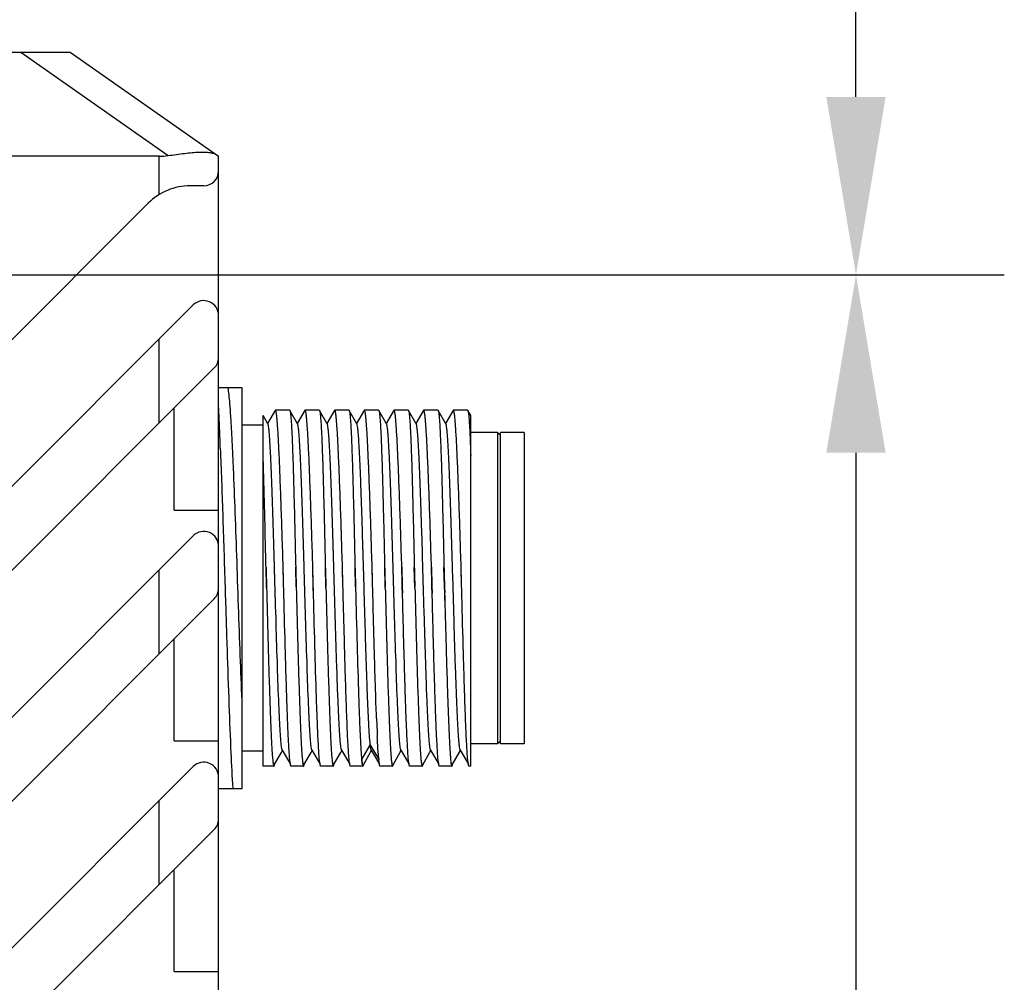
# Model space of a CAD drawing. Header units: millimetres. Extents: x 96 to 523, y 96 to 358.
# Tile 11 of 13: x 390 to 407, y 269 to 285. Entities that reach past the tile are written whole.
import ezdxf

# ---------------------------------------------------------------- set-up
doc = ezdxf.new("R2010")
doc.units = ezdxf.units.MM
doc.header["$LTSCALE"] = 32.67
doc.header["$PDMODE"] = 3
doc.header["$PDSIZE"] = 8
doc.layers.get('0').update_dxf_attribs({"linetype": 'CONTINUOUS'})
doc.layers.get('Defpoints').update_dxf_attribs({"linetype": 'CONTINUOUS'})
doc.layers.add('00_COMPONENTS', color=7, linetype='CONTINUOUS')
doc.layers.add('51__DRAFT_DIMS', color=7, linetype='CONTINUOUS')
doc.styles.get("Standard").update_dxf_attribs({"font": 'Roboto-Regular.ttf'})
doc.dimstyles.new('DIMSTYLE_1', dxfattribs={"dimtxt": 3, "dimasz": 3, "dimexe": 2.5, "dimexo": 0.5, "dimgap": 0.75, "dimtad": 1, "dimlfac": 2, "dimdsep": 46, "dimtxsty": 'STANDARD', "dimblk": '_FILLED', "dimblk1": '_FILLED', "dimblk2": '_FILLED', "dimcen": 0.09, "dimclrt": 3, "dimazin": 2, "dimtp": 0.5, "dimtm": 0.5, "dimtfac": 1, "dimtofl": 0, "dimtmove": 0, "dimatfit": 3, "dimldrblk": '_FILLED', "dimfxl": 1, "dimtolj": 1, "dimarcsym": 0})
doc.dimstyles.new('DIMSTYLE_3', dxfattribs={"dimtxt": 3, "dimasz": 3, "dimexe": 2.5, "dimexo": 0.5, "dimgap": 0.75, "dimtad": 1, "dimdec": 1, "dimlfac": 2, "dimdsep": 46, "dimtxsty": 'STANDARD', "dimblk": '_FILLED', "dimblk1": '_FILLED', "dimblk2": '_FILLED', "dimcen": 0.09, "dimclrt": 3, "dimazin": 2, "dimtp": 0.5, "dimtm": 0.5, "dimtfac": 1, "dimtdec": 1, "dimtofl": 0, "dimtmove": 0, "dimatfit": 3, "dimldrblk": '_FILLED', "dimfxl": 1, "dimtolj": 1, "dimarcsym": 0})

# ---------------------------------------------------------------- blocks, each defined once
blk = doc.blocks.new('_FILLED')
at = {"color": 0, "linetype": 'ByBlock'}
blk.add_solid([(0, 0), (-1, 0.1667), (-1, -0.1667)], dxfattribs=at)
blk = doc.blocks.new('*D7')
at = {"layer": '51__DRAFT_DIMS', "color": 0, "lineweight": -2}
for p, q in [((358.26, 280.482), (406.604, 280.482)), ((404.104, 277.482), (404.104, 213.482)), ((358.26, 210.482), (406.604, 210.482))]:
    blk.add_line(p, q, dxfattribs=at)
at = {"layer": 'Defpoints', "color": 0}
for p in [(357.76, 280.482), (357.76, 210.482), (404.104, 210.482)]:
    blk.add_point(p, dxfattribs=at)
at = {"layer": '51__DRAFT_DIMS', "color": 0, "linetype": 'ByBlock', "lineweight": -2, "xscale": 3, "yscale": 3, "zscale": 3}
for p, rotation in [((404.104, 280.482), 90), ((404.104, 210.482), 270)]:
    blk.add_blockref('_FILLED', p, dxfattribs=dict(at, rotation=rotation))
at = {"layer": '51__DRAFT_DIMS', "color": 3, "insert": (399.354, 245.593), "char_height": 3, "attachment_point": 2, "rotation": 90, "line_spacing_factor": 0.9}
blk.add_mtext('\\A1;140', dxfattribs=at)
blk = doc.blocks.new('*D8')
at = {"layer": '51__DRAFT_DIMS', "color": 0, "lineweight": -2}
for p, q in [((345.82, 341.897), (406.604, 341.897)), ((404.104, 283.482), (404.104, 338.897)), ((358.26, 280.482), (406.604, 280.482))]:
    blk.add_line(p, q, dxfattribs=at)
at = {"layer": 'Defpoints', "color": 0}
for p in [(345.32, 341.897), (404.104, 341.897), (357.76, 280.482)]:
    blk.add_point(p, dxfattribs=at)
at = {"layer": '51__DRAFT_DIMS', "color": 0, "linetype": 'ByBlock', "lineweight": -2, "xscale": 3, "yscale": 3, "zscale": 3}
for p, rotation in [((404.104, 341.897), 90), ((404.104, 280.482), 270)]:
    blk.add_blockref('_FILLED', p, dxfattribs=dict(at, rotation=rotation))
at = {"layer": '51__DRAFT_DIMS', "color": 3, "insert": (399.354, 311.278), "char_height": 3, "attachment_point": 2, "rotation": 90, "line_spacing_factor": 0.9}
blk.add_mtext('\\A1;122.8', dxfattribs=at)

msp = doc.modelspace()

# ---------------------------------------------------------------- linework, layer by layer
at = {"layer": '00_COMPONENTS'}
for p, q in [((356.4111, 284.2322), (390.8605, 284.2322)), ((390.0246, 284.2322), (392.5105, 282.4921)), ((392.3605, 282.4822), (357.6611, 282.4822)), ((392.3605, 281.8359), (392.3605, 282.4822)), ((393.1105, 281.9822), (392.8811, 281.9822)), ((362.4801, 251.9954), (392.174, 281.6893)), ((363.5408, 250.5812), (392.9337, 279.9741)), ((392.3605, 277.9857), (392.3605, 279.4009)), ((362.4801, 248.1054), (393.2873, 278.9125)), ((392.6105, 276.5182), (392.6105, 278.2357)), ((363.5408, 246.6912), (392.9337, 276.0841)), ((392.3605, 274.0957), (392.3605, 275.5109)), ((362.4801, 244.2154), (393.2873, 275.0225)), ((392.6105, 272.6282), (392.6105, 274.3457)), ((363.5408, 242.8012), (392.9337, 272.1941)), ((392.3605, 270.2057), (392.3605, 271.6209)), ((362.4801, 240.3254), (393.2873, 271.1325)), ((392.6105, 268.7382), (392.6105, 270.4557))]:
    msp.add_line(p, q, dxfattribs=at)
at = {"layer": '00_COMPONENTS', "color": 7}
for p, q in [((390.8605, 284.2322), (393.3605, 282.4822)), ((393.3605, 208.4822), (393.3605, 282.4822)), ((393.7605, 278.5757), (393.3605, 278.5757)), ((393.7605, 271.8257), (393.7605, 278.5757)), ((394.304, 278.1791), (394.2043, 278.0067)), ((394.3144, 278.1972), (394.304, 278.1791)), ((394.5579, 278.2007), (394.3185, 278.2007)), ((394.6919, 277.9717), (394.5612, 278.1979)), ((394.804, 278.1792), (394.7044, 278.0069)), ((394.8144, 278.1973), (394.804, 278.1792)), ((395.0579, 278.2007), (394.8184, 278.2007)), ((395.192, 277.9717), (395.0612, 278.1979)), ((395.3039, 278.1792), (395.2043, 278.0069)), ((395.3143, 278.1972), (395.3039, 278.1792)), ((395.5579, 278.2007), (395.3184, 278.2007)), ((395.692, 277.9717), (395.5612, 278.1979)), ((395.8039, 278.1791), (395.7043, 278.0068)), ((395.8143, 278.1971), (395.8039, 278.1791)), ((396.0579, 278.2007), (395.8185, 278.2007)), ((396.0579, 278.2007), (396.0612, 278.1979)), ((396.1919, 277.9716), (396.0611, 278.1979)), ((396.3038, 278.179), (396.204, 278.0063)), ((396.3143, 278.1972), (396.3038, 278.179)), ((396.5579, 278.2007), (396.3184, 278.2007)), ((396.5579, 278.2007), (396.5612, 278.1979)), ((396.6919, 277.9717), (396.5611, 278.1979)), ((396.8038, 278.179), (396.7039, 278.0062)), ((396.8143, 278.1972), (396.8038, 278.179)), ((397.0579, 278.2007), (396.8184, 278.2007)), ((397.1919, 277.9717), (397.0612, 278.1979)), ((397.3038, 278.1789), (397.2039, 278.0062)), ((397.3143, 278.1972), (397.3038, 278.1789)), ((397.5579, 278.2007), (397.3184, 278.2007)), ((397.6109, 278.112), (397.5612, 278.1978)), ((394.1105, 272.2007), (394.1105, 278.1118)), ((394.192, 277.9717), (394.1109, 278.112)), ((394.2043, 278.0067), (394.188, 277.9785)), ((394.7044, 278.0069), (394.688, 277.9785)), ((395.2043, 278.0069), (395.188, 277.9786)), ((395.7043, 278.0068), (395.688, 277.9785)), ((396.204, 278.0063), (396.1879, 277.9785)), ((396.7039, 278.0062), (396.6879, 277.9785)), ((397.2039, 278.0062), (397.188, 277.9785)), ((397.6105, 272.2007), (397.6105, 278.1119)), ((394.1105, 277.9507), (393.7605, 277.9507)), ((398.0605, 277.8257), (397.6105, 277.8257)), ((398.0605, 277.8257), (398.0605, 272.5757)), ((398.1105, 277.7757), (398.0605, 277.8257)), ((398.5105, 277.8257), (398.1105, 277.8257)), ((398.1105, 272.5757), (398.1105, 277.8256)), ((398.5105, 277.8256), (398.5105, 272.5757)), ((394.1326, 276.683), (394.1323, 276.6927)), ((392.6105, 276.5182), (393.3605, 276.5182)), ((394.1686, 275.2211), (394.1598, 275.5542)), ((394.6686, 275.2211), (394.6598, 275.5542)), ((394.9573, 275.2211), (394.9489, 275.5547)), ((395.1686, 275.2211), (395.1598, 275.5542)), ((395.4573, 275.2211), (395.4488, 275.5547)), ((395.6686, 275.2211), (395.6598, 275.5542)), ((396.1682, 275.2375), (396.1598, 275.5542)), ((396.4485, 275.5547), (396.4573, 275.2211)), ((396.6692, 275.2007), (396.6598, 275.5542)), ((396.9485, 275.5547), (396.9569, 275.2379)), ((397.1682, 275.2372), (397.1598, 275.5542)), ((397.457, 275.2303), (397.4489, 275.5549)), ((393.469, 275.2211), (393.4697, 275.2007)), ((394.1686, 275.2211), (394.1692, 275.2007)), ((394.1692, 275.2007), (394.1686, 275.2211)), ((394.4578, 275.2007), (394.4573, 275.2211)), ((394.4578, 275.2007), (394.4573, 275.2211)), ((394.6686, 275.2211), (394.6692, 275.2007)), ((394.9611, 275.0763), (394.9573, 275.2211)), ((394.9578, 275.2007), (394.9573, 275.2211)), ((394.9611, 275.0763), (394.9578, 275.2007)), ((395.1692, 275.2007), (395.1686, 275.2211)), ((395.1692, 275.2007), (395.1686, 275.2211)), ((395.4578, 275.2007), (395.4573, 275.2211)), ((395.6686, 275.2211), (395.6692, 275.2007)), ((395.9577, 275.2007), (395.9571, 275.2211)), ((395.9579, 275.2007), (395.9573, 275.2211)), ((396.1692, 275.2007), (396.1682, 275.2375)), ((396.46, 275.1183), (396.4573, 275.2211)), ((396.4573, 275.2211), (396.46, 275.1183)), ((396.46, 275.1183), (396.4579, 275.2007)), ((396.6692, 275.2007), (396.6686, 275.2211)), ((396.9569, 275.2379), (396.96, 275.1191)), ((396.96, 275.1191), (396.9573, 275.2211)), ((396.96, 275.1191), (396.9579, 275.2007)), ((397.1713, 275.1207), (397.1682, 275.2372)), ((397.1686, 275.2211), (397.1713, 275.1207)), ((397.1692, 275.2007), (397.1756, 274.9571)), ((397.4573, 275.2211), (397.457, 275.2303)), ((397.4579, 275.2007), (397.4573, 275.2211)), ((397.4578, 275.2007), (397.4573, 275.2211)), ((397.4592, 275.1493), (397.4578, 275.2007)), ((397.4613, 275.0689), (397.4579, 275.2007)), ((397.1747, 274.9939), (397.1713, 275.1207)), ((397.4613, 275.0689), (397.4592, 275.1493)), ((397.1756, 274.9571), (397.1864, 274.5531)), ((397.1864, 274.5531), (397.187, 274.5329)), ((397.187, 274.5329), (397.1903, 274.4111)), ((397.1903, 274.4111), (397.1904, 274.4062)), ((397.1904, 274.4062), (397.1908, 274.3939)), ((397.1908, 274.3939), (397.2038, 273.932)), ((397.2038, 273.932), (397.2041, 273.9206)), ((397.2041, 273.9206), (397.2077, 273.7988)), ((397.2077, 273.7988), (397.2079, 273.7939)), ((397.2079, 273.7939), (397.2081, 273.7855)), ((392.6105, 272.6282), (393.3605, 272.6282)), ((398.0605, 272.5757), (397.6105, 272.5757)), ((398.1105, 272.6257), (398.0605, 272.5757)), ((398.5105, 272.5757), (398.1105, 272.5757)), ((394.1105, 272.4507), (393.7605, 272.4507)), ((394.2999, 272.2249), (394.4202, 272.4329)), ((394.4202, 272.4329), (394.438, 272.4637)), ((394.434, 272.4705), (394.5702, 272.235)), ((394.8, 272.2249), (394.9202, 272.4329)), ((394.9202, 272.4329), (394.9379, 272.4636)), ((394.934, 272.4705), (395.0702, 272.2348)), ((395.3, 272.2249), (395.4202, 272.4329)), ((395.4202, 272.4329), (395.4379, 272.4636)), ((395.4339, 272.4706), (395.5702, 272.2348)), ((395.8003, 272.2254), (395.9209, 272.434)), ((395.9209, 272.434), (395.938, 272.4636)), ((395.934, 272.4704), (396.0703, 272.2347)), ((396.3003, 272.2255), (396.4209, 272.434)), ((396.4209, 272.434), (396.438, 272.4636)), ((396.4339, 272.4705), (396.5702, 272.2348)), ((396.8003, 272.2256), (396.9209, 272.4341)), ((396.9209, 272.4341), (396.938, 272.4636)), ((396.9339, 272.4706), (397.0702, 272.2348)), ((397.3003, 272.2256), (397.4209, 272.4341)), ((397.4209, 272.4341), (397.438, 272.4637)), ((397.434, 272.4706), (397.5702, 272.2349)), ((394.2935, 272.2007), (394.1105, 272.2007)), ((394.2973, 272.2203), (394.2999, 272.2249)), ((394.7934, 272.2007), (394.5821, 272.2007)), ((394.7973, 272.2203), (394.8, 272.2249)), ((395.2935, 272.2007), (395.0821, 272.2007)), ((395.2973, 272.2203), (395.3, 272.2249)), ((395.7934, 272.2007), (395.5821, 272.2007)), ((395.7973, 272.2201), (395.8003, 272.2254)), ((396.2934, 272.2007), (396.0821, 272.2007)), ((396.2982, 272.2218), (396.3003, 272.2255)), ((396.7935, 272.2007), (396.5821, 272.2007)), ((396.7973, 272.2203), (396.8003, 272.2256)), ((397.2934, 272.2007), (397.0821, 272.2007)), ((397.2973, 272.2203), (397.3003, 272.2256)), ((397.6105, 272.2007), (397.5821, 272.2007)), ((393.3605, 271.8257), (393.5996, 271.8257)), ((393.6015, 271.8257), (393.7605, 271.8257)), ((392.6105, 268.7382), (393.3605, 268.7382))]:
    msp.add_line(p, q, dxfattribs=at)
at = {"layer": '00_COMPONENTS', "color": 4}
for p, q in [((395.9169, 272.5631), (395.7725, 272.3218)), ((396.0594, 272.3249), (395.9169, 272.5631))]:
    msp.add_line(p, q, dxfattribs=at)
at = {"layer": '00_COMPONENTS', "color": 7}
for centre, radius, start, end in [((393.1105, 282.2322), 0.25, 270, 360), ((393.1105, 279.7973), 0.25, 0, 135), ((393.1105, 279.0893), 0.25, 315, 360), ((355.9885, 276.4725), 37.415, 2.51749, 2.74668), ((315.1491, 274.6819), 78.2936, 2.106275, 2.513859), ((393.1105, 275.9073), 0.25, 0, 135), ((266.0192, 272.1597), 128.4746, 1.365402, 1.514239), ((263.4525, 272.0456), 132.5428, 1.372813, 1.517082), ((393.1105, 275.1993), 0.25, 315, 360), ((427.6933, 274.2024), 31.6931, 182.16102, 182.72762), ((399.1006, 272.606), 3.0543, 184.77855, 185.35894), ((393.1105, 272.0173), 0.25, 0, 135), ((398.4127, 272.5415), 2.3633, 185.36078, 185.74567), ((393.1105, 271.3093), 0.25, 315, 360)]:
    msp.add_arc(centre, radius, start, end, dxfattribs=at)
at = {"layer": '00_COMPONENTS'}
msp.add_arc((392.8811, 280.9822), 1, 90, 135, dxfattribs=at)
msp.add_ellipse((392.3605, 283.3572), major_axis=(1, 0), ratio=0.875, start_param=-1.5707963, end_param=-1.420226, dxfattribs=at)
at = {"layer": '00_COMPONENTS', "color": 7}
for points, knots in [([(392.5105, 282.4921), (392.6032, 282.5044), (392.7379, 282.5242), (392.9117, 282.5431), (393.0266, 282.5508), (393.1274, 282.5513), (393.212, 282.5442), (393.2786, 282.5298), (393.3155, 282.5137), (393.3294, 282.5039)], [0, 0, 0, 0, 0.3380838, 0.4923527, 0.6321039, 0.7543059, 0.856736, 0.9383927, 1, 1, 1, 1]), ([(393.7604, 273.214), (393.7496, 273.4636), (393.7293, 273.9891), (393.6999, 274.7996), (393.6714, 275.6365), (393.6419, 276.4473), (393.6175, 277.0835), (393.5966, 277.5416), (393.582, 277.8341), (393.5675, 278.0857), (393.5528, 278.2922), (393.5385, 278.4506), (393.5275, 278.5398), (393.521, 278.5757)], [0, 0, 0, 0, 0.1396267, 0.2939365, 0.4532421, 0.6076118, 0.7474024, 0.8090514, 0.8638916, 0.9110798, 0.9498477, 0.9795978, 1, 1, 1, 1]), ([(394.3185, 278.2007), (394.3181, 278.2007), (394.3163, 278.2002), (394.3152, 278.1985), (394.3144, 278.1972)], [0, 0, 0, 0, 0.1880601, 1, 1, 1, 1]), ([(394.4487, 275.5547), (394.4434, 275.7321), (394.4325, 276.0771), (394.4164, 276.5746), (394.4021, 276.9636), (394.3908, 277.2482), (394.3827, 277.4375), (394.3746, 277.6084), (394.3664, 277.7595), (394.3585, 277.8895), (394.3507, 277.9974), (394.3431, 278.0823), (394.3362, 278.1384), (394.3306, 278.1709), (394.3267, 278.1867), (394.3238, 278.1959), (394.3201, 278.2007), (394.3185, 278.2007)], [0, 0, 0, 0, 0.2007041, 0.390432, 0.5629547, 0.6409669, 0.7126094, 0.7772953, 0.8344942, 0.8837371, 0.9246249, 0.9568346, 0.9801254, 0.988381, 0.9943741, 0.9981529, 1, 1, 1, 1]), ([(394.5579, 278.2007), (394.5589, 278.2007), (394.5602, 278.1995), (394.561, 278.1983), (394.5612, 278.1979)], [0, 0, 0, 0, 0.664582, 1, 1, 1, 1]), ([(394.5612, 278.1979), (394.5628, 278.1952), (394.5652, 278.1874), (394.5701, 278.1645), (394.5754, 278.1212), (394.5816, 278.0525), (394.5878, 277.9617), (394.5939, 277.8495), (394.6, 277.7168), (394.606, 277.5646), (394.6145, 277.3262), (394.6245, 276.9895), (394.6364, 276.5465), (394.6477, 276.0619), (394.6557, 275.7265), (394.6596, 275.5543)], [0, 0, 0, 0, 0.0034951, 0.0090864, 0.0266881, 0.0528083, 0.0872733, 0.129826, 0.1801489, 0.2378504, 0.3024918, 0.4505313, 0.6197011, 0.8047585, 1, 1, 1, 1]), ([(394.8184, 278.2007), (394.8172, 278.2007), (394.8156, 278.1992), (394.8147, 278.1978), (394.8144, 278.1973)], [0, 0, 0, 0, 0.6643612, 1, 1, 1, 1]), ([(394.9487, 275.5547), (394.9433, 275.7321), (394.9327, 276.0771), (394.9162, 276.5746), (394.9023, 276.9636), (394.8908, 277.2482), (394.8827, 277.4375), (394.8746, 277.6084), (394.8665, 277.7595), (394.8585, 277.8895), (394.8506, 277.9974), (394.843, 278.0823), (394.8363, 278.1384), (394.8307, 278.1709), (394.8267, 278.1867), (394.8237, 278.196), (394.82, 278.2007), (394.8184, 278.2007)], [0, 0, 0, 0, 0.2007063, 0.3904228, 0.5629445, 0.6409565, 0.7125963, 0.7772813, 0.8344782, 0.8837212, 0.9246101, 0.9568164, 0.9801051, 0.9883597, 0.9943567, 0.9981447, 1, 1, 1, 1]), ([(395.0579, 278.2007), (395.0589, 278.2007), (395.0602, 278.1995), (395.061, 278.1983), (395.0612, 278.1979)], [0, 0, 0, 0, 0.6647411, 1, 1, 1, 1]), ([(395.0612, 278.1979), (395.0628, 278.1952), (395.0652, 278.1875), (395.0701, 278.1645), (395.0754, 278.1212), (395.0816, 278.0526), (395.0877, 277.9618), (395.0939, 277.8496), (395.1, 277.7169), (395.106, 277.5647), (395.1145, 277.3263), (395.1245, 276.9896), (395.1364, 276.5466), (395.1477, 276.0619), (395.1557, 275.7265), (395.1596, 275.5543)], [0, 0, 0, 0, 0.0034902, 0.0090769, 0.0266707, 0.0527845, 0.0872441, 0.1297928, 0.1801132, 0.2378138, 0.3024553, 0.4504989, 0.6196767, 0.8047454, 1, 1, 1, 1]), ([(395.3144, 278.1972), (395.3139, 278.1964), (395.3117, 278.1917), (395.3103, 278.1868), (395.3093, 278.1827)], [0, 0, 0, 0, 0.1864001, 1, 1, 1, 1]), ([(395.3184, 278.2007), (395.3181, 278.2007), (395.3162, 278.2002), (395.3151, 278.1985), (395.3144, 278.1972)], [0, 0, 0, 0, 0.1890565, 1, 1, 1, 1]), ([(395.4486, 275.5547), (395.4432, 275.7321), (395.4329, 276.0771), (395.4161, 276.5746), (395.4023, 276.9636), (395.3908, 277.2482), (395.3826, 277.4375), (395.3745, 277.6084), (395.3665, 277.7595), (395.3585, 277.8895), (395.3506, 277.9974), (395.343, 278.0823), (395.3362, 278.1384), (395.3307, 278.1709), (395.3268, 278.1867), (395.3238, 278.196), (395.3201, 278.2007), (395.3184, 278.2007)], [0, 0, 0, 0, 0.2007068, 0.3904236, 0.5629451, 0.6409564, 0.7125985, 0.777282, 0.8344798, 0.8837218, 0.9246116, 0.9568198, 0.9801053, 0.9883597, 0.994356, 0.9981402, 1, 1, 1, 1]), ([(395.5579, 278.2007), (395.5589, 278.2007), (395.5602, 278.1995), (395.561, 278.1983), (395.5612, 278.1979)], [0, 0, 0, 0, 0.6648319, 1, 1, 1, 1]), ([(395.5612, 278.1979), (395.5627, 278.1952), (395.5652, 278.1875), (395.5701, 278.1645), (395.5754, 278.1213), (395.5817, 278.0527), (395.5877, 277.9619), (395.5938, 277.8497), (395.6, 277.717), (395.6061, 277.5648), (395.6145, 277.3264), (395.6245, 276.9897), (395.6364, 276.5466), (395.6477, 276.062), (395.6557, 275.7265), (395.6596, 275.5543)], [0, 0, 0, 0, 0.0034864, 0.0090697, 0.0266576, 0.0527664, 0.0872217, 0.1297673, 0.1800859, 0.2377857, 0.3024272, 0.4504739, 0.619658, 0.8047353, 1, 1, 1, 1]), ([(395.8143, 278.1971), (395.8139, 278.1963), (395.8116, 278.1917), (395.8103, 278.1867), (395.8093, 278.1827)], [0, 0, 0, 0, 0.1871421, 1, 1, 1, 1]), ([(395.8184, 278.2007), (395.8181, 278.2007), (395.8162, 278.2002), (395.8151, 278.1984), (395.8143, 278.1971)], [0, 0, 0, 0, 0.1882511, 1, 1, 1, 1]), ([(395.9486, 275.5547), (395.9431, 275.7321), (395.9329, 276.0771), (395.9162, 276.5746), (395.9022, 276.9636), (395.8909, 277.2482), (395.8826, 277.4375), (395.8745, 277.6084), (395.8665, 277.7595), (395.8585, 277.8895), (395.8507, 277.9974), (395.843, 278.0823), (395.8362, 278.1384), (395.8307, 278.1709), (395.8268, 278.1867), (395.8238, 278.196), (395.8201, 278.2007), (395.8184, 278.2007)], [0, 0, 0, 0, 0.2007073, 0.3904244, 0.5629464, 0.6409576, 0.7126002, 0.7772842, 0.834482, 0.8837233, 0.9246131, 0.9568229, 0.9801087, 0.9883622, 0.9943571, 0.9981401, 1, 1, 1, 1]), ([(396.0612, 278.1979), (396.0627, 278.1952), (396.0652, 278.1874), (396.0701, 278.1645), (396.0754, 278.1212), (396.0816, 278.0525), (396.0877, 277.9617), (396.0939, 277.8495), (396.1, 277.7168), (396.1061, 277.5646), (396.1144, 277.3262), (396.1246, 276.9895), (396.1363, 276.5465), (396.1477, 276.0619), (396.1557, 275.7265), (396.1596, 275.5543)], [0, 0, 0, 0, 0.0034971, 0.0090944, 0.026701, 0.0528232, 0.087287, 0.129844, 0.1801657, 0.2378692, 0.3025085, 0.4505466, 0.6197123, 0.8047637, 1, 1, 1, 1]), ([(396.3184, 278.2007), (396.318, 278.2007), (396.3162, 278.2002), (396.3151, 278.1985), (396.3143, 278.1972)], [0, 0, 0, 0, 0.1894846, 1, 1, 1, 1]), ([(396.4487, 275.5547), (396.4434, 275.7321), (396.4326, 276.0771), (396.4162, 276.5746), (396.4022, 276.9636), (396.3909, 277.2482), (396.3826, 277.4375), (396.3744, 277.6084), (396.3665, 277.7595), (396.3585, 277.8895), (396.3506, 277.9974), (396.3429, 278.0823), (396.3362, 278.1384), (396.3307, 278.1709), (396.3268, 278.1867), (396.3238, 278.196), (396.32, 278.2007), (396.3184, 278.2007)], [0, 0, 0, 0, 0.2006995, 0.3904234, 0.5629418, 0.6409523, 0.712594, 0.7772783, 0.8344743, 0.8837163, 0.9246057, 0.9568146, 0.9800995, 0.9883532, 0.9943487, 0.9981358, 1, 1, 1, 1]), ([(396.5612, 278.1979), (396.5627, 278.1952), (396.5651, 278.1875), (396.5701, 278.1646), (396.5754, 278.1213), (396.5816, 278.0527), (396.5877, 277.962), (396.5938, 277.8498), (396.5999, 277.7171), (396.6061, 277.5649), (396.6145, 277.3265), (396.6246, 276.9897), (396.6363, 276.5467), (396.6477, 276.062), (396.6557, 275.7265), (396.6596, 275.5543)], [0, 0, 0, 0, 0.0034824, 0.0090653, 0.0266467, 0.0527492, 0.0871974, 0.129742, 0.1800559, 0.2377563, 0.3023963, 0.4504467, 0.6196375, 0.8047233, 1, 1, 1, 1]), ([(396.8184, 278.2007), (396.8181, 278.2007), (396.8162, 278.2002), (396.8151, 278.1985), (396.8143, 278.1972)], [0, 0, 0, 0, 0.1884023, 1, 1, 1, 1]), ([(396.9487, 275.5547), (396.9432, 275.7321), (396.9327, 276.0771), (396.9163, 276.5746), (396.9022, 276.9636), (396.8909, 277.2482), (396.8826, 277.4375), (396.8745, 277.6084), (396.8664, 277.7595), (396.8585, 277.8895), (396.8506, 277.9974), (396.843, 278.0823), (396.8362, 278.1384), (396.8307, 278.1709), (396.8267, 278.1867), (396.8238, 278.196), (396.8201, 278.2007), (396.8184, 278.2007)], [0, 0, 0, 0, 0.2007072, 0.3904247, 0.5629472, 0.640959, 0.7125998, 0.7772858, 0.8344822, 0.8837247, 0.9246144, 0.9568225, 0.9801114, 0.9883639, 0.9943572, 0.9981415, 1, 1, 1, 1]), ([(397.0579, 278.2007), (397.0589, 278.2007), (397.0602, 278.1995), (397.061, 278.1983), (397.0612, 278.1979)], [0, 0, 0, 0, 0.6648758, 1, 1, 1, 1]), ([(397.0612, 278.1979), (397.0627, 278.1952), (397.0652, 278.1875), (397.0701, 278.1646), (397.0754, 278.1213), (397.0817, 278.0527), (397.0877, 277.9619), (397.0938, 277.8498), (397.0999, 277.7171), (397.106, 277.5648), (397.1145, 277.3264), (397.1245, 276.9897), (397.1364, 276.5467), (397.1477, 276.062), (397.1557, 275.7265), (397.1596, 275.5543)], [0, 0, 0, 0, 0.0034846, 0.0090662, 0.0266512, 0.0527578, 0.0872113, 0.1297554, 0.1800731, 0.2377725, 0.3024142, 0.4504622, 0.6196493, 0.8047306, 1, 1, 1, 1]), ([(397.3143, 278.1972), (397.3141, 278.1967), (397.3128, 278.1943), (397.3119, 278.1917), (397.3112, 278.1897)], [0, 0, 0, 0, 0.206626, 1, 1, 1, 1]), ([(397.3184, 278.2007), (397.3181, 278.2007), (397.3162, 278.2002), (397.3151, 278.1985), (397.3143, 278.1972)], [0, 0, 0, 0, 0.18833, 1, 1, 1, 1]), ([(397.4487, 275.5548), (397.4432, 275.7322), (397.4327, 276.0772), (397.4162, 276.5747), (397.4022, 276.9636), (397.3908, 277.2482), (397.3826, 277.4376), (397.3745, 277.6085), (397.3664, 277.7595), (397.3585, 277.8896), (397.3507, 277.9975), (397.343, 278.0823), (397.3362, 278.1384), (397.3306, 278.1709), (397.3267, 278.1867), (397.3238, 278.196), (397.3201, 278.2007), (397.3184, 278.2007)], [0, 0, 0, 0, 0.2007104, 0.3904297, 0.5629529, 0.640965, 0.7126054, 0.7772911, 0.8344879, 0.8837302, 0.9246187, 0.9568271, 0.9801175, 0.9883696, 0.9943613, 0.9981431, 1, 1, 1, 1]), ([(397.5579, 278.2007), (397.5589, 278.2007), (397.5602, 278.1995), (397.561, 278.1983), (397.5612, 278.1978)], [0, 0, 0, 0, 0.6644868, 1, 1, 1, 1]), ([(397.5612, 278.1978), (397.5627, 278.1952), (397.5651, 278.1878), (397.5699, 278.1658), (397.575, 278.1245), (397.581, 278.0591), (397.5871, 277.9728), (397.5931, 277.8662), (397.6015, 277.6858), (397.6068, 277.541), (397.6105, 277.4384)], [0, 0, 0, 0, 0.0117751, 0.0304261, 0.0887948, 0.1751633, 0.2889989, 0.4295024, 0.5956683, 1, 1, 1, 1]), ([(394.434, 272.4705), (394.4323, 272.4735), (394.4295, 272.482), (394.4238, 272.507), (394.4176, 272.5538), (394.4103, 272.6278), (394.403, 272.7252), (394.3956, 272.8451), (394.3881, 272.9865), (394.3806, 273.148), (394.3672, 273.4749), (394.3491, 273.9944), (394.3275, 274.7143), (394.3094, 275.3505), (394.2942, 275.8647), (394.2831, 276.2359), (394.2719, 276.5866), (394.2606, 276.9096), (394.2496, 277.1983), (394.2384, 277.4468), (394.2287, 277.6265), (394.2208, 277.7464), (394.2153, 277.8175), (394.2096, 277.8753), (394.2043, 277.9198), (394.1988, 277.9504), (394.1949, 277.9666), (394.192, 277.9717)], [0, 0, 0, 0, 0.0018698, 0.0048151, 0.0139941, 0.0275297, 0.04531, 0.0671773, 0.0929457, 0.1223851, 0.1552302, 0.2710913, 0.4054274, 0.5473947, 0.6176602, 0.6855389, 0.7496504, 0.8087106, 0.8615021, 0.9069663, 0.9442007, 0.959475, 0.9724186, 0.9829801, 0.9911157, 0.9967875, 1, 1, 1, 1]), ([(394.934, 272.4704), (394.9323, 272.4734), (394.9295, 272.4819), (394.9239, 272.507), (394.9176, 272.5538), (394.9103, 272.6277), (394.903, 272.7251), (394.8956, 272.845), (394.8882, 272.9864), (394.8806, 273.1479), (394.8671, 273.4748), (394.8492, 273.9943), (394.8275, 274.7142), (394.8093, 275.3505), (394.7943, 275.8647), (394.783, 276.236), (394.7719, 276.5867), (394.7606, 276.9097), (394.7495, 277.1984), (394.7384, 277.447), (394.7288, 277.6266), (394.7208, 277.7466), (394.7152, 277.8176), (394.7097, 277.8753), (394.7043, 277.9198), (394.6988, 277.9504), (394.6949, 277.9666), (394.6919, 277.9717)], [0, 0, 0, 0, 0.0018701, 0.0048172, 0.0139987, 0.0275237, 0.0452932, 0.0671638, 0.0929388, 0.1223728, 0.1552096, 0.2710813, 0.4054232, 0.5473975, 0.6176642, 0.6855518, 0.7496619, 0.8087201, 0.8615235, 0.9069732, 0.9442101, 0.9594921, 0.9724309, 0.9829796, 0.9911041, 0.9967765, 1, 1, 1, 1]), ([(395.4339, 272.4706), (395.4322, 272.4735), (395.4294, 272.4821), (395.4238, 272.5073), (395.4176, 272.5542), (395.4103, 272.6284), (395.4029, 272.7259), (395.3955, 272.8459), (395.3881, 272.9874), (395.3806, 273.149), (395.3701, 273.4004), (395.3575, 273.7528), (395.3426, 274.2121), (395.3278, 274.7077), (395.3129, 275.2219), (395.2981, 275.736), (395.2833, 276.2315), (395.2685, 276.6907), (395.2558, 277.0429), (395.2453, 277.2942), (395.2378, 277.4557), (395.2304, 277.597), (395.223, 277.7169), (395.2156, 277.8144), (395.2083, 277.8883), (395.2021, 277.9351), (395.1965, 277.9602), (395.1937, 277.9687), (395.192, 277.9717)], [0, 0, 0, 0, 0.0018814, 0.0048431, 0.0140645, 0.0276286, 0.0454171, 0.0673028, 0.0931054, 0.1225658, 0.1554122, 0.2301271, 0.3145453, 0.4056438, 0.5001369, 0.5946217, 0.6857075, 0.7700973, 0.8447819, 0.8776234, 0.9070425, 0.9328047, 0.9546878, 0.9724682, 0.9859832, 0.9951607, 0.9981165, 1, 1, 1, 1]), ([(395.9169, 272.5631), (395.9107, 272.619), (395.9005, 272.757), (395.887, 273.0001), (395.8736, 273.3124), (395.8598, 273.6841), (395.8461, 274.1036), (395.8322, 274.558), (395.8184, 275.0329), (395.8045, 275.5138), (395.7907, 275.9855), (395.7769, 276.4334), (395.7631, 276.8436), (395.7513, 277.1559), (395.7415, 277.3774), (395.7345, 277.5191), (395.7276, 277.6429), (395.7208, 277.7479), (395.7139, 277.833), (395.7074, 277.8981), (395.7004, 277.9418), (395.6959, 277.9648), (395.692, 277.9717)], [0, 0, 0, 0, 0.0311602, 0.076587, 0.1349257, 0.2043195, 0.2826637, 0.3674782, 0.4561561, 0.5459231, 0.6339852, 0.7176192, 0.7941978, 0.8613699, 0.8907571, 0.9170225, 0.9399769, 0.9594531, 0.9752892, 0.9873599, 0.9955929, 1, 1, 1, 1]), ([(396.434, 272.4706), (396.4322, 272.4735), (396.4294, 272.4821), (396.4238, 272.5072), (396.4177, 272.5541), (396.4103, 272.6281), (396.403, 272.7256), (396.3955, 272.8456), (396.3882, 272.9869), (396.3807, 273.1485), (396.367, 273.4754), (396.3493, 273.9949), (396.3276, 274.7147), (396.3059, 275.4754), (396.287, 276.1072), (396.2721, 276.5867), (396.2609, 276.9096), (396.2496, 277.1983), (396.2384, 277.4468), (396.2288, 277.6264), (396.221, 277.7461), (396.2155, 277.817), (396.2101, 277.8748), (396.2047, 277.9193), (396.1991, 277.95), (396.195, 277.9663), (396.192, 277.9715)], [0, 0, 0, 0, 0.001884, 0.004841, 0.0140355, 0.02758, 0.0453747, 0.0672505, 0.0930252, 0.1224729, 0.155326, 0.2711887, 0.4055202, 0.547473, 0.6855922, 0.7496779, 0.8087113, 0.8615218, 0.9070169, 0.9441911, 0.9594295, 0.9723546, 0.9829091, 0.9910455, 0.9967377, 1, 1, 1, 1]), ([(396.9342, 272.4711), (396.9324, 272.474), (396.9295, 272.4824), (396.9237, 272.5074), (396.9176, 272.5544), (396.9106, 272.6288), (396.9035, 272.7267), (396.8963, 272.8468), (396.8887, 272.9881), (396.8809, 273.1495), (396.87, 273.4007), (396.8578, 273.7531), (396.8434, 274.2125), (396.8281, 274.7081), (396.8127, 275.222), (396.7988, 275.736), (396.7839, 276.2316), (396.7684, 276.6907), (396.7558, 277.0428), (396.7459, 277.2938), (396.7385, 277.4551), (396.7309, 277.5965), (396.7232, 277.7167), (396.7157, 277.8143), (396.7083, 277.8882), (396.7023, 277.9347), (396.6969, 277.9594), (396.6942, 277.9677), (396.6925, 277.9706)], [0, 0, 0, 0, 0.001853, 0.0047814, 0.0139853, 0.0276196, 0.0454992, 0.0674218, 0.0931888, 0.1225906, 0.1553957, 0.2301571, 0.3146513, 0.4057313, 0.500226, 0.59471, 0.6858027, 0.7702834, 0.8449113, 0.877692, 0.9070972, 0.9328868, 0.9548285, 0.9726816, 0.9862047, 0.9952852, 0.9981766, 1, 1, 1, 1]), ([(397.4345, 272.4715), (397.4328, 272.4745), (397.4301, 272.4831), (397.4245, 272.5083), (397.4181, 272.5551), (397.4105, 272.6288), (397.4029, 272.726), (397.3955, 272.8459), (397.3883, 272.9876), (397.3811, 273.1495), (397.371, 273.4009), (397.3577, 273.7531), (397.3424, 274.2122), (397.3285, 274.7078), (397.3137, 275.2219), (397.2979, 275.7359), (397.2835, 276.2313), (397.2693, 276.6904), (397.2562, 277.0427), (397.2454, 277.2941), (397.2377, 277.4556), (397.2306, 277.5967), (397.2235, 277.7162), (397.2164, 277.8135), (397.2089, 277.8875), (397.2025, 277.9345), (397.1967, 277.9599), (397.1938, 277.9685), (397.192, 277.9716)], [0, 0, 0, 0, 0.0019032, 0.0048738, 0.0140618, 0.0275492, 0.045268, 0.0671412, 0.0929909, 0.1225136, 0.1553984, 0.2300497, 0.314423, 0.4055648, 0.5000644, 0.5945685, 0.6856305, 0.7699678, 0.8447105, 0.8776101, 0.9070515, 0.9327517, 0.9545421, 0.9722745, 0.9858228, 0.9950827, 0.9980819, 1, 1, 1, 1]), ([(393.3898, 277.5594), (393.4045, 277.1927), (393.4316, 276.4133), (393.4561, 275.6337), (393.469, 275.2211)], [0, 0, 0, 0, 0.4706192, 1, 1, 1, 1]), ([(394.1323, 276.6927), (394.1306, 276.7608), (394.1239, 277.0096), (394.1168, 277.2584), (394.1105, 277.439)], [0, 0, 0, 0, 0.273662, 1, 1, 1, 1]), ([(394.1596, 275.5543), (394.1574, 275.6525), (394.1482, 276.0287), (394.1399, 276.405), (394.1326, 276.683)], [0, 0, 0, 0, 0.2610599, 1, 1, 1, 1]), ([(394.1596, 275.5543), (394.1603, 275.5266), (394.1636, 275.4155), (394.1664, 275.3045), (394.1686, 275.2211)], [0, 0, 0, 0, 0.249248, 1, 1, 1, 1]), ([(394.4573, 275.2211), (394.4551, 275.3046), (394.452, 275.4158), (394.4494, 275.527), (394.4487, 275.5547)], [0, 0, 0, 0, 0.750754, 1, 1, 1, 1]), ([(394.6596, 275.5543), (394.6603, 275.5266), (394.6636, 275.4155), (394.6664, 275.3045), (394.6686, 275.2211)], [0, 0, 0, 0, 0.249248, 1, 1, 1, 1]), ([(394.9573, 275.2211), (394.9551, 275.3046), (394.952, 275.4158), (394.9494, 275.527), (394.9487, 275.5547)], [0, 0, 0, 0, 0.750754, 1, 1, 1, 1]), ([(395.1596, 275.5543), (395.1603, 275.5266), (395.1636, 275.4155), (395.1664, 275.3045), (395.1686, 275.2211)], [0, 0, 0, 0, 0.249248, 1, 1, 1, 1]), ([(395.4573, 275.2211), (395.4551, 275.3046), (395.452, 275.4158), (395.4494, 275.527), (395.4486, 275.5547)], [0, 0, 0, 0, 0.7507539, 1, 1, 1, 1]), ([(395.6596, 275.5543), (395.6604, 275.5266), (395.6636, 275.4155), (395.6664, 275.3045), (395.6686, 275.2211)], [0, 0, 0, 0, 0.249248, 1, 1, 1, 1]), ([(395.9573, 275.2211), (395.9551, 275.3046), (395.952, 275.4158), (395.9494, 275.527), (395.9486, 275.5547)], [0, 0, 0, 0, 0.750754, 1, 1, 1, 1]), ([(396.1596, 275.5543), (396.1603, 275.5266), (396.1636, 275.4155), (396.1664, 275.3045), (396.1686, 275.2211)], [0, 0, 0, 0, 0.249248, 1, 1, 1, 1]), ([(396.4573, 275.2211), (396.4551, 275.3046), (396.452, 275.4158), (396.4494, 275.527), (396.4487, 275.5547)], [0, 0, 0, 0, 0.750754, 1, 1, 1, 1]), ([(396.6596, 275.5543), (396.6603, 275.5266), (396.6636, 275.4155), (396.6664, 275.3045), (396.6686, 275.2211)], [0, 0, 0, 0, 0.249248, 1, 1, 1, 1]), ([(396.9573, 275.2211), (396.9551, 275.3046), (396.952, 275.4158), (396.9494, 275.527), (396.9487, 275.5547)], [0, 0, 0, 0, 0.750754, 1, 1, 1, 1]), ([(397.1596, 275.5543), (397.1603, 275.5266), (397.1636, 275.4155), (397.1664, 275.3045), (397.1686, 275.2211)], [0, 0, 0, 0, 0.249248, 1, 1, 1, 1]), ([(397.4573, 275.2211), (397.4551, 275.3046), (397.452, 275.4159), (397.4494, 275.5271), (397.4487, 275.5548)], [0, 0, 0, 0, 0.7507546, 1, 1, 1, 1]), ([(393.4697, 275.2007), (393.4804, 274.8588), (393.501, 274.2003), (393.5321, 273.2741), (393.5629, 272.4909), (393.5861, 272.0244), (393.5996, 271.8257)], [0, 0, 0, 0, 0.3038536, 0.5851628, 0.8230818, 1, 1, 1, 1]), ([(394.1692, 275.2007), (394.1743, 275.0056), (394.1845, 274.6229), (394.1997, 274.0673), (394.2127, 273.628), (394.2233, 273.3036), (394.231, 273.0862), (394.2387, 272.8891), (394.2463, 272.7143), (394.254, 272.5634), (394.2615, 272.4379), (394.2682, 272.3498), (394.2737, 272.2929), (394.2775, 272.2606), (394.2811, 272.2356), (394.2851, 272.217), (394.288, 272.2066), (394.2917, 272.2007), (394.2935, 272.2007)], [0, 0, 0, 0, 0.1948032, 0.3821262, 0.5547752, 0.6334967, 0.7061234, 0.7719577, 0.8303675, 0.880793, 0.9227537, 0.9558545, 0.9689851, 0.9797968, 0.9882716, 0.9944066, 0.9982352, 1, 1, 1, 1]), ([(394.4927, 273.9231), (394.4898, 274.0249), (394.4777, 274.4508), (394.4664, 274.8767), (394.4578, 275.2007)], [0, 0, 0, 0, 0.239239, 1, 1, 1, 1]), ([(394.6692, 275.2007), (394.6743, 275.0056), (394.6844, 274.6229), (394.6997, 274.0673), (394.7127, 273.628), (394.7233, 273.3036), (394.731, 273.0862), (394.7387, 272.8891), (394.7463, 272.7143), (394.754, 272.5634), (394.7615, 272.4379), (394.7682, 272.3498), (394.7737, 272.2929), (394.7775, 272.2606), (394.7811, 272.2356), (394.7851, 272.217), (394.788, 272.2066), (394.7917, 272.2007), (394.7934, 272.2007)], [0, 0, 0, 0, 0.1948025, 0.3821258, 0.5547751, 0.6334968, 0.7061237, 0.7719581, 0.8303681, 0.8807941, 0.9227555, 0.9558571, 0.9689878, 0.9797994, 0.988274, 0.9944085, 0.9982364, 1, 1, 1, 1]), ([(395.1692, 275.2007), (395.1743, 275.0056), (395.1845, 274.6229), (395.1997, 274.0673), (395.2127, 273.628), (395.2233, 273.3036), (395.231, 273.0862), (395.2387, 272.8891), (395.2463, 272.7143), (395.254, 272.5634), (395.2615, 272.4379), (395.2682, 272.3498), (395.2737, 272.2929), (395.2775, 272.2606), (395.2811, 272.2356), (395.2851, 272.217), (395.288, 272.2066), (395.2917, 272.2007), (395.2935, 272.2007)], [0, 0, 0, 0, 0.1948032, 0.3821262, 0.5547753, 0.633497, 0.7061238, 0.7719581, 0.8303678, 0.8807933, 0.922754, 0.9558549, 0.9689856, 0.9797973, 0.9882722, 0.9944072, 0.9982357, 1, 1, 1, 1]), ([(395.4944, 273.8651), (395.4913, 273.9711), (395.4786, 274.4163), (395.4668, 274.8615), (395.4578, 275.2007)], [0, 0, 0, 0, 0.2381422, 1, 1, 1, 1]), ([(395.6692, 275.2007), (395.6777, 274.8799), (395.6937, 274.2721), (395.7149, 273.5433), (395.7327, 273.0338), (395.7452, 272.7316), (395.7576, 272.495), (395.767, 272.3602), (395.7726, 272.3049)], [0, 0, 0, 0, 0.3322523, 0.6294099, 0.7547803, 0.8600901, 0.9425513, 1, 1, 1, 1]), ([(395.9963, 273.8012), (395.993, 273.9117), (395.9795, 274.3782), (395.9673, 274.8447), (395.9579, 275.2007)], [0, 0, 0, 0, 0.2368614, 1, 1, 1, 1]), ([(396.1692, 275.2007), (396.1743, 275.0056), (396.1844, 274.6229), (396.1997, 274.0673), (396.2127, 273.628), (396.2233, 273.3036), (396.231, 273.0862), (396.2387, 272.8891), (396.2463, 272.7143), (396.254, 272.5634), (396.2615, 272.4379), (396.2682, 272.3498), (396.2737, 272.2929), (396.2775, 272.2606), (396.2811, 272.2356), (396.2851, 272.217), (396.288, 272.2066), (396.2917, 272.2007), (396.2934, 272.2007)], [0, 0, 0, 0, 0.1948031, 0.3821263, 0.5547756, 0.6334973, 0.7061242, 0.7719586, 0.8303685, 0.8807943, 0.9227557, 0.9558572, 0.968988, 0.9797997, 0.9882744, 0.9944089, 0.9982367, 1, 1, 1, 1]), ([(396.6692, 275.2007), (396.6743, 275.0056), (396.6845, 274.6229), (396.6997, 274.0673), (396.7127, 273.628), (396.7233, 273.3036), (396.731, 273.0862), (396.7387, 272.8891), (396.7463, 272.7143), (396.754, 272.5634), (396.7615, 272.4379), (396.7682, 272.3498), (396.7737, 272.2929), (396.7775, 272.2606), (396.7811, 272.2356), (396.7851, 272.217), (396.788, 272.2066), (396.7917, 272.2007), (396.7935, 272.2007)], [0, 0, 0, 0, 0.1948031, 0.382126, 0.554775, 0.6334966, 0.7061234, 0.7719577, 0.8303674, 0.880793, 0.9227537, 0.9558546, 0.9689852, 0.979797, 0.9882719, 0.9944068, 0.9982354, 1, 1, 1, 1]), ([(395.0658, 272.2647), (395.0598, 272.3117), (395.0503, 272.4315), (395.0378, 272.6472), (395.0254, 272.9325), (395.0072, 273.4279), (394.9858, 274.1494), (394.9697, 274.7542), (394.9611, 275.0763)], [0, 0, 0, 0, 0.0504883, 0.1279731, 0.2303864, 0.3549545, 0.6564978, 1, 1, 1, 1]), ([(396.5656, 272.2659), (396.5595, 272.3137), (396.5501, 272.4356), (396.5375, 272.6551), (396.5248, 272.9453), (396.512, 273.298), (396.4991, 273.7035), (396.4813, 274.3162), (396.4686, 274.7925), (396.46, 275.1183)], [0, 0, 0, 0, 0.0506616, 0.1283879, 0.2310655, 0.3558609, 0.4993198, 0.6574671, 1, 1, 1, 1]), ([(397.0656, 272.266), (397.0595, 272.3139), (397.05, 272.4358), (397.0374, 272.6554), (397.0248, 272.9457), (397.012, 273.2985), (396.999, 273.7042), (396.9812, 274.3169), (396.9686, 274.7933), (396.96, 275.1191)], [0, 0, 0, 0, 0.050686, 0.128431, 0.2311208, 0.3559213, 0.4993775, 0.657514, 1, 1, 1, 1]), ([(397.5658, 272.2646), (397.5598, 272.3115), (397.5504, 272.4309), (397.5379, 272.6459), (397.5254, 272.9304), (397.5127, 273.2765), (397.4999, 273.6749), (397.4823, 274.2782), (397.4698, 274.7475), (397.4613, 275.0689)], [0, 0, 0, 0, 0.0504759, 0.1279304, 0.2303023, 0.3548301, 0.4981425, 0.6563516, 1, 1, 1, 1]), ([(394.5142, 273.2423), (394.5123, 273.2951), (394.5047, 273.522), (394.4978, 273.749), (394.4927, 273.9231)], [0, 0, 0, 0, 0.2329134, 1, 1, 1, 1]), ([(395.5657, 272.2651), (395.562, 272.2945), (395.5554, 272.3653), (395.5425, 272.5529), (395.5277, 272.8679), (395.5106, 273.3304), (395.5, 273.6762), (395.4944, 273.8651)], [0, 0, 0, 0, 0.0553423, 0.1331636, 0.3521607, 0.6460484, 1, 1, 1, 1]), ([(396.0228, 273.0073), (396.0205, 273.0669), (396.0107, 273.3315), (396.0024, 273.5961), (395.9963, 273.8012)], [0, 0, 0, 0, 0.2251321, 1, 1, 1, 1]), ([(397.2081, 273.7855), (397.2115, 273.6711), (397.2183, 273.4531), (397.2288, 273.144), (397.2392, 272.8722), (397.2483, 272.6714), (397.2558, 272.5332), (397.2611, 272.4473), (397.2663, 272.3741), (397.2715, 272.3134), (397.2765, 272.2667), (397.2818, 272.2313), (397.286, 272.213), (397.2905, 272.2007), (397.2934, 272.2007)], [0, 0, 0, 0, 0.2158887, 0.4116772, 0.5838137, 0.7291785, 0.7909806, 0.8451473, 0.8914376, 0.9296491, 0.9596235, 0.9812581, 0.9945509, 1, 1, 1, 1]), ([(394.5357, 272.7034), (394.5338, 272.743), (394.5258, 272.9226), (394.5191, 273.1022), (394.5142, 273.2423)], [0, 0, 0, 0, 0.2205406, 1, 1, 1, 1]), ([(394.5656, 272.2656), (394.5585, 272.3218), (394.5479, 272.4679), (394.54, 272.6139), (394.5357, 272.7034)], [0, 0, 0, 0, 0.3875125, 1, 1, 1, 1]), ([(396.057, 272.3516), (396.0551, 272.3742), (396.0465, 272.4883), (396.0405, 272.6026), (396.0361, 272.6942)], [0, 0, 0, 0, 0.1985561, 1, 1, 1, 1]), ([(395.9344, 272.4711), (395.9323, 272.4745), (395.9291, 272.4847), (395.9224, 272.5152), (395.9191, 272.5424), (395.9169, 272.5631)], [0, 0, 0, 0, 0.1279818, 0.3364493, 1, 1, 1, 1]), ([(394.2918, 272.219), (394.2895, 272.2209), (394.2865, 272.2296), (394.2844, 272.2377), (394.2833, 272.2432)], [0, 0, 0, 0, 0.3459497, 1, 1, 1, 1]), ([(394.2973, 272.2213), (394.2966, 272.2202), (394.2953, 272.2178), (394.2925, 272.2184), (394.2918, 272.219)], [0, 0, 0, 0, 0.5896756, 1, 1, 1, 1]), ([(394.2935, 272.2007), (394.2947, 272.2007), (394.2975, 272.2037), (394.3015, 272.2147), (394.3037, 272.2256), (394.3052, 272.234)], [0, 0, 0, 0, 0.0998221, 0.2908942, 1, 1, 1, 1]), ([(394.5821, 272.2007), (394.5802, 272.2007), (394.5763, 272.2075), (394.5732, 272.2191), (394.569, 272.24), (394.5669, 272.2561), (394.5656, 272.2656)], [0, 0, 0, 0, 0.0851563, 0.2744806, 0.5789826, 1, 1, 1, 1]), ([(394.7889, 272.2224), (394.7883, 272.2238), (394.7853, 272.2319), (394.7836, 272.2404), (394.7823, 272.2473)], [0, 0, 0, 0, 0.1786802, 1, 1, 1, 1]), ([(394.7973, 272.2203), (394.7964, 272.2188), (394.7922, 272.2149), (394.7898, 272.2204), (394.7889, 272.2224)], [0, 0, 0, 0, 0.43854, 1, 1, 1, 1]), ([(394.7934, 272.2007), (394.7946, 272.2007), (394.7975, 272.2037), (394.8015, 272.2147), (394.8037, 272.2256), (394.8052, 272.2341)], [0, 0, 0, 0, 0.0997428, 0.290811, 1, 1, 1, 1]), ([(395.0821, 272.2007), (395.0802, 272.2007), (395.0763, 272.2073), (395.0733, 272.2188), (395.0691, 272.2395), (395.067, 272.2554), (395.0658, 272.2647)], [0, 0, 0, 0, 0.0853529, 0.2746831, 0.5791074, 1, 1, 1, 1]), ([(395.2919, 272.2189), (395.2896, 272.2208), (395.2865, 272.2295), (395.2844, 272.2376), (395.2833, 272.2431)], [0, 0, 0, 0, 0.3449009, 1, 1, 1, 1]), ([(395.2973, 272.2214), (395.2966, 272.2202), (395.2953, 272.2178), (395.2926, 272.2183), (395.2919, 272.2189)], [0, 0, 0, 0, 0.5919564, 1, 1, 1, 1]), ([(395.2935, 272.2007), (395.2947, 272.2007), (395.2975, 272.2037), (395.3015, 272.2147), (395.3037, 272.2256), (395.3052, 272.234)], [0, 0, 0, 0, 0.0997894, 0.2908561, 1, 1, 1, 1]), ([(395.5821, 272.2007), (395.5802, 272.2007), (395.5763, 272.2074), (395.5733, 272.2189), (395.5691, 272.2397), (395.5669, 272.2557), (395.5657, 272.2651)], [0, 0, 0, 0, 0.085264, 0.2745961, 0.5790567, 1, 1, 1, 1]), ([(395.7855, 272.2331), (395.7825, 272.2444), (395.7778, 272.274), (395.7744, 272.3037), (395.7725, 272.3218)], [0, 0, 0, 0, 0.3912691, 1, 1, 1, 1]), ([(395.7726, 272.3049), (395.7741, 272.2898), (395.7769, 272.2641), (395.7821, 272.2301), (395.7861, 272.2124), (395.7907, 272.2007), (395.7934, 272.2007)], [0, 0, 0, 0, 0.4254535, 0.7329221, 0.9220153, 1, 1, 1, 1]), ([(395.7899, 272.2211), (395.7895, 272.2218), (395.7876, 272.2256), (395.7864, 272.2297), (395.7855, 272.2331)], [0, 0, 0, 0, 0.1897626, 1, 1, 1, 1]), ([(395.7973, 272.221), (395.7965, 272.2196), (395.7936, 272.2161), (395.7907, 272.2197), (395.7899, 272.2211)], [0, 0, 0, 0, 0.4979532, 1, 1, 1, 1]), ([(395.7934, 272.2007), (395.7946, 272.2007), (395.7974, 272.2035), (395.8013, 272.214), (395.8035, 272.2243), (395.8049, 272.2323)], [0, 0, 0, 0, 0.1012263, 0.2925059, 1, 1, 1, 1]), ([(396.0656, 272.2663), (396.0652, 272.2693), (396.0636, 272.2821), (396.0622, 272.295), (396.0612, 272.3049)], [0, 0, 0, 0, 0.2290177, 1, 1, 1, 1]), ([(396.0821, 272.2007), (396.0802, 272.2007), (396.0762, 272.2075), (396.0732, 272.2193), (396.069, 272.2405), (396.0668, 272.2567), (396.0656, 272.2663)], [0, 0, 0, 0, 0.0849338, 0.2742202, 0.578945, 1, 1, 1, 1]), ([(396.2915, 272.2201), (396.2893, 272.2222), (396.2862, 272.2311), (396.2841, 272.2395), (396.283, 272.2452)], [0, 0, 0, 0, 0.3491565, 1, 1, 1, 1]), ([(396.2973, 272.2224), (396.2966, 272.2212), (396.2952, 272.2186), (396.2923, 272.2194), (396.2915, 272.2201)], [0, 0, 0, 0, 0.5857634, 1, 1, 1, 1]), ([(396.2934, 272.2007), (396.2946, 272.2007), (396.2975, 272.2037), (396.3014, 272.2146), (396.3037, 272.2255), (396.3052, 272.2339)], [0, 0, 0, 0, 0.0998452, 0.2909265, 1, 1, 1, 1]), ([(396.5821, 272.2007), (396.5802, 272.2007), (396.5763, 272.2075), (396.5732, 272.2192), (396.569, 272.2402), (396.5668, 272.2564), (396.5656, 272.2659)], [0, 0, 0, 0, 0.0850791, 0.2743917, 0.5789224, 1, 1, 1, 1]), ([(396.7919, 272.2193), (396.7896, 272.2211), (396.7865, 272.2297), (396.7845, 272.2377), (396.7833, 272.2431)], [0, 0, 0, 0, 0.3433539, 1, 1, 1, 1]), ([(396.7973, 272.2219), (396.7966, 272.2207), (396.7954, 272.2183), (396.7926, 272.2187), (396.7919, 272.2193)], [0, 0, 0, 0, 0.595856, 1, 1, 1, 1]), ([(396.7935, 272.2007), (396.7947, 272.2007), (396.7975, 272.2037), (396.8015, 272.2147), (396.8037, 272.2256), (396.8052, 272.234)], [0, 0, 0, 0, 0.0998379, 0.2909119, 1, 1, 1, 1]), ([(397.0821, 272.2007), (397.0802, 272.2007), (397.0763, 272.2075), (397.0732, 272.2192), (397.069, 272.2403), (397.0668, 272.2565), (397.0656, 272.266)], [0, 0, 0, 0, 0.0850354, 0.2743432, 0.5788906, 1, 1, 1, 1]), ([(397.2916, 272.2195), (397.2893, 272.2216), (397.2863, 272.2304), (397.2842, 272.2388), (397.2831, 272.2445)], [0, 0, 0, 0, 0.3486522, 1, 1, 1, 1]), ([(397.2973, 272.2217), (397.2966, 272.2205), (397.2952, 272.218), (397.2923, 272.2188), (397.2916, 272.2195)], [0, 0, 0, 0, 0.5847701, 1, 1, 1, 1]), ([(397.2934, 272.2007), (397.2946, 272.2007), (397.2975, 272.2037), (397.3015, 272.2147), (397.3037, 272.2256), (397.3052, 272.234)], [0, 0, 0, 0, 0.0997834, 0.2908589, 1, 1, 1, 1]), ([(397.5821, 272.2007), (397.5802, 272.2007), (397.5763, 272.2073), (397.5733, 272.2188), (397.5691, 272.2394), (397.567, 272.2553), (397.5658, 272.2646)], [0, 0, 0, 0, 0.0854079, 0.2747509, 0.5791518, 1, 1, 1, 1])]:
    msp.add_open_spline(points, degree=3, knots=knots, dxfattribs=at)

# ---------------------------------------------------------------- dimensions: what is measured, and where the dimension line sits
at = {"layer": '51__DRAFT_DIMS', "color": 4}
for base, p2, angle, dimstyle, picture, middle in [((404.1042, 341.8972), (345.3197, 341.8972), 90, 'DIMSTYLE_3', '*D8', (404.1042, 311.2775)), ((404.1042, 210.4822), (357.7605, 210.4822), 270, 'DIMSTYLE_1', '*D7', (404.1042, 245.5935))]:
    dim = msp.add_linear_dim(base=base, p1=(357.7605, 280.4822), p2=p2, angle=angle, dimstyle=dimstyle, dxfattribs=at)
    dim.commit()
    dim.dimension.update_dxf_attribs({"geometry": picture, "text_midpoint": middle, "dimtype": 160})

doc.saveas('drawing.dxf')
